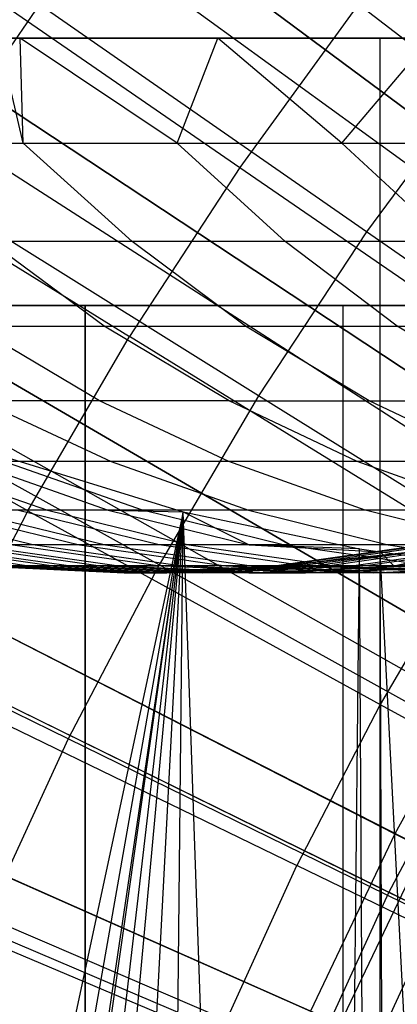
# Model space of a CAD drawing. Extents: x 0.1 to 12.1, y -6 to 6.
# Tile 109 of 256: x 4.741 to 4.883, y 0.539 to 0.907. Entities that reach past the tile are written whole.
import ezdxf

# ---------------------------------------------------------------- set-up
doc = ezdxf.new("R2010")
doc.units = 0
doc.header["$LTSCALE"] = 2.54
doc.layers.get('0').update_dxf_attribs({"linetype": 'CONTINUOUS'})

# ---------------------------------------------------------------- blocks, each defined once
blk = doc.blocks.new('DROPS_COLOR_B-11195_STL')
at = {"color": 0}
for p, q in [((4.99575, 0.77322, 13.37336), (4.74376, 0.95631, 13.27646)), ((4.99575, 0.77322, 13.37336), (4.74376, 0.95631, 13.27646)), ((4.71563, 0.86397, 2.1004), (4.76715, 0.93931, 2.1004)), ((4.71563, 0.86397, 2.1004), (4.76715, 0.93931, 2.1004)), ((5.01954, 0.75594, 2.00512), (4.76715, 0.93931, 2.1004)), ((5.01954, 0.75594, 2.00512), (4.76715, 0.93931, 2.1004)), ((4.69967, 0.93705, 13.60807), (4.82375, 0.85158, 13.66163)), ((4.69967, 0.93705, 13.60807), (4.82375, 0.85158, 13.66163)), ((4.87116, 0.82748, 13.59504), (4.7457, 0.91481, 13.54139)), ((4.87116, 0.82748, 13.59504), (4.7457, 0.91481, 13.54139)), ((4.8681, 0.91262, 13.66163), (4.82375, 0.85158, 13.66163)), ((4.8681, 0.91262, 13.66163), (4.82375, 0.85158, 13.66163)), ((4.8681, 0.91262, 13.66163), (4.98747, 0.82123, 13.71107)), ((4.8681, 0.91262, 13.66163), (4.98747, 0.82123, 13.71107)), ((4.87618, 0.89999, 62.82546), (4.45483, 0.89999, 62.72471)), ((4.87618, 0.89999, 62.82546), (4.45483, 0.89999, 62.72471)), ((4.66214, 0.9, 40.18675), (4.93307, 0.9, 40.09658)), ((4.93307, 0.9, 47.77252), (4.66214, 0.9, 47.68235)), ((4.66214, 0.9, 40.18675), (4.93307, 0.9, 40.09658)), ((4.93307, 0.9, 47.77252), (4.66214, 0.9, 47.68235)), ((4.74155, 0.89999, 54.61702), (4.73353, 0.89999, 54.59675)), ((4.74272, 0.86071, 54.51369), (4.73353, 0.89999, 54.59675)), ((4.74155, 0.89999, 54.61702), (4.73353, 0.89999, 54.59675)), ((4.74272, 0.86071, 54.51369), (4.73353, 0.89999, 54.59675)), ((4.81553, 0.89999, 54.79413), (4.74155, 0.89999, 54.61702)), ((4.80032, 0.86071, 54.65957), (4.74155, 0.89999, 54.61702)), ((4.81553, 0.89999, 54.79413), (4.74155, 0.89999, 54.61702)), ((4.80032, 0.86071, 54.65957), (4.74155, 0.89999, 54.61702)), ((4.74272, 0.86071, 54.51369), (4.74155, 0.89999, 54.61702)), ((4.74272, 0.86071, 54.51369), (4.74155, 0.89999, 54.61702)), ((4.80032, 0.86071, 54.65957), (4.81553, 0.89999, 54.79413)), ((4.80032, 0.86071, 54.65957), (4.81553, 0.89999, 54.79413)), ((4.89513, 0.89999, 54.96816), (4.81553, 0.89999, 54.79413)), ((4.86189, 0.86071, 54.80382), (4.81553, 0.89999, 54.79413)), ((4.89513, 0.89999, 54.96816), (4.81553, 0.89999, 54.79413)), ((4.86189, 0.86071, 54.80382), (4.81553, 0.89999, 54.79413)), ((4.86189, 0.86071, 54.80382), (4.89513, 0.89999, 54.96816)), ((4.86189, 0.86071, 54.80382), (4.89513, 0.89999, 54.96816)), ((4.87618, -0.90001, 62.82546), (4.87618, 0.89999, 62.82546)), ((5.3037, 0.89999, 62.89555), (4.87618, 0.89999, 62.82546)), ((4.87618, -0.90001, 62.82546), (4.87618, 0.89999, 62.82546)), ((5.3037, 0.89999, 62.89555), (4.87618, 0.89999, 62.82546)), ((4.9146, 0.88664, 13.59504), (4.87116, 0.82748, 13.59504)), ((4.9146, 0.88664, 13.59504), (4.87116, 0.82748, 13.59504)), ((4.95335, 0.7112, 13.37336), (4.69131, 0.8796, 13.27646)), ((4.95335, 0.7112, 13.37336), (4.69131, 0.8796, 13.27646)), ((4.65431, 0.86752, 13.60807), (4.78253, 0.78839, 13.66163)), ((4.65431, 0.86752, 13.60807), (4.78253, 0.78839, 13.66163)), ((4.97808, 0.6953, 2.00512), (4.71563, 0.86397, 2.1004)), ((4.97808, 0.6953, 2.00512), (4.71563, 0.86397, 2.1004)), ((4.68901, 0.86071, 54.36593), (4.74272, 0.86071, 54.51369)), ((4.68901, 0.86071, 54.36593), (4.74272, 0.86071, 54.51369)), ((4.78348, 0.82386, 54.49824), (4.74272, 0.86071, 54.51369)), ((4.74272, 0.86071, 54.51369), (4.80032, 0.86071, 54.65957)), ((4.78348, 0.82386, 54.49824), (4.74272, 0.86071, 54.51369)), ((4.74272, 0.86071, 54.51369), (4.80032, 0.86071, 54.65957)), ((4.84064, 0.82386, 54.643), (4.80032, 0.86071, 54.65957)), ((4.80032, 0.86071, 54.65957), (4.86189, 0.86071, 54.80382)), ((4.84064, 0.82386, 54.643), (4.80032, 0.86071, 54.65957)), ((4.80032, 0.86071, 54.65957), (4.86189, 0.86071, 54.80382)), ((4.90174, 0.82386, 54.78615), (4.86189, 0.86071, 54.80382)), ((4.86189, 0.86071, 54.80382), (4.92723, 0.86071, 54.94597)), ((4.90174, 0.82386, 54.78615), (4.86189, 0.86071, 54.80382)), ((4.86189, 0.86071, 54.80382), (4.92723, 0.86071, 54.94597)), ((4.82375, 0.85158, 13.66163), (4.78253, 0.78839, 13.66163)), ((4.82375, 0.85158, 13.66163), (4.78253, 0.78839, 13.66163)), ((4.82375, 0.85158, 13.66163), (4.94756, 0.7663, 13.71107)), ((4.82375, 0.85158, 13.66163), (4.94756, 0.7663, 13.71107)), ((4.83077, 0.76621, 13.59504), (4.70105, 0.84706, 13.54139)), ((4.83077, 0.76621, 13.59504), (4.70105, 0.84706, 13.54139)), ((4.87116, 0.82748, 13.59504), (4.83077, 0.76621, 13.59504)), ((4.87116, 0.82748, 13.59504), (4.83077, 0.76621, 13.59504)), ((4.99632, 0.74037, 13.64441), (4.87116, 0.82748, 13.59504)), ((4.99632, 0.74037, 13.64441), (4.87116, 0.82748, 13.59504)), ((4.78348, 0.82386, 54.49824), (4.73018, 0.82386, 54.3516)), ((4.77304, 0.79227, 54.33668), (4.73018, 0.82386, 54.3516)), ((4.78348, 0.82386, 54.49824), (4.73018, 0.82386, 54.3516)), ((4.77304, 0.79227, 54.33668), (4.73018, 0.82386, 54.3516)), ((4.84064, 0.82386, 54.643), (4.78348, 0.82386, 54.49824)), ((4.82592, 0.79227, 54.48214), (4.78348, 0.82386, 54.49824)), ((4.84064, 0.82386, 54.643), (4.78348, 0.82386, 54.49824)), ((4.82592, 0.79227, 54.48214), (4.78348, 0.82386, 54.49824)), ((4.90174, 0.82386, 54.78615), (4.84064, 0.82386, 54.643)), ((4.88262, 0.79227, 54.62575), (4.84064, 0.82386, 54.643)), ((4.90174, 0.82386, 54.78615), (4.84064, 0.82386, 54.643)), ((4.88262, 0.79227, 54.62575), (4.84064, 0.82386, 54.643)), ((4.7659, 0.8, 36.76651), (4.3499, 0.8, 36.63535)), ((4.3499, 0.8, 17.23842), (4.7659, 0.8, 17.10725)), ((4.7659, 0.8, 36.76651), (4.3499, 0.8, 36.63535)), ((4.3499, 0.8, 17.23842), (4.7659, 0.8, 17.10725)), ((4.91455, 0.64687, 13.37336), (4.64333, 0.80003, 13.27646)), ((4.91455, 0.64687, 13.37336), (4.64333, 0.80003, 13.27646)), ((4.74105, 0.8, 21.26484), (4.86242, 0.8, 21.06679)), ((4.86242, 0.8, 32.80698), (4.74105, 0.8, 32.60892)), ((4.86242, 0.8, 32.80698), (4.74105, 0.8, 32.60892)), ((4.74105, 0.8, 21.26484), (4.86242, 0.8, 21.06679)), ((5.19176, 0.8, 36.86092), (4.7659, 0.8, 36.76651)), ((4.7659, 0.8, 36.76651), (4.7659, 0, 36.76651)), ((4.7659, 0.8, 36.76651), (4.7659, 0, 36.76651)), ((4.7659, 0, 17.10725), (4.7659, 0.8, 17.10725)), ((4.7659, 0.8, 17.10725), (5.19176, 0.8, 17.01284)), ((4.7659, 0, 17.10725), (4.7659, 0.8, 17.10725)), ((5.19176, 0.8, 36.86092), (4.7659, 0.8, 36.76651)), ((4.7659, 0.8, 17.10725), (5.19176, 0.8, 17.01284)), ((4.86242, 0.8, 21.06679), (5.01327, 0.8, 20.89016)), ((5.01327, 0.8, 32.98361), (4.86242, 0.8, 32.80698)), ((4.86242, 0, 32.80698), (4.86242, 0.8, 32.80698)), ((5.01327, 0.8, 32.98361), (4.86242, 0.8, 32.80698)), ((4.86242, 0, 32.80698), (4.86242, 0.8, 32.80698)), ((4.86242, 0, 21.06679), (4.86242, 0.8, 21.06679)), ((4.86242, 0, 21.06679), (4.86242, 0.8, 21.06679)), ((4.86242, 0.8, 21.06679), (5.01327, 0.8, 20.89016)), ((4.74453, 0.72321, 13.66163), (4.6125, 0.79579, 13.60807)), ((4.74453, 0.72321, 13.66163), (4.6125, 0.79579, 13.60807)), ((4.72417, 0.79227, 54.18983), (4.77304, 0.79227, 54.33668)), ((4.7713, 0.76431, 54.17487), (4.72417, 0.79227, 54.18983)), ((4.72417, 0.79227, 54.18983), (4.77304, 0.79227, 54.33668)), ((4.7713, 0.76431, 54.17487), (4.72417, 0.79227, 54.18983)), ((4.81974, 0.76431, 54.32043), (4.77304, 0.79227, 54.33668)), ((4.77304, 0.79227, 54.33668), (4.82592, 0.79227, 54.48214)), ((4.81974, 0.76431, 54.32043), (4.77304, 0.79227, 54.33668)), ((4.77304, 0.79227, 54.33668), (4.82592, 0.79227, 54.48214)), ((4.87215, 0.76431, 54.46461), (4.82592, 0.79227, 54.48214)), ((4.82592, 0.79227, 54.48214), (4.88262, 0.79227, 54.62575)), ((4.87215, 0.76431, 54.46461), (4.82592, 0.79227, 54.48214)), ((4.82592, 0.79227, 54.48214), (4.88262, 0.79227, 54.62575)), ((4.88262, 0.79227, 54.62575), (4.94323, 0.79227, 54.76775)), ((4.92835, 0.76431, 54.60695), (4.88262, 0.79227, 54.62575)), ((4.92835, 0.76431, 54.60695), (4.88262, 0.79227, 54.62575)), ((4.88262, 0.79227, 54.62575), (4.94323, 0.79227, 54.76775)), ((4.74453, 0.72321, 13.66163), (4.78253, 0.78839, 13.66163)), ((4.74453, 0.72321, 13.66163), (4.78253, 0.78839, 13.66163)), ((4.91047, 0.70944, 13.71107), (4.78253, 0.78839, 13.66163)), ((4.91047, 0.70944, 13.71107), (4.78253, 0.78839, 13.66163)), ((4.94016, 0.63241, 2.00512), (4.6685, 0.78582, 2.1004)), ((4.94016, 0.63241, 2.00512), (4.6685, 0.78582, 2.1004)), ((4.79354, 0.70296, 13.59504), (4.65989, 0.77714, 13.54139)), ((4.79354, 0.70296, 13.59504), (4.65989, 0.77714, 13.54139)), ((4.83077, 0.76621, 13.59504), (4.79354, 0.70296, 13.59504)), ((4.83077, 0.76621, 13.59504), (4.79354, 0.70296, 13.59504)), ((4.96019, 0.68554, 13.64441), (4.83077, 0.76621, 13.59504)), ((4.96019, 0.68554, 13.64441), (4.83077, 0.76621, 13.59504)), ((4.72684, 0.76431, 54.02789), (4.77557, 0.74161, 54.01389)), ((4.7713, 0.76431, 54.17487), (4.72684, 0.76431, 54.02789)), ((4.7713, 0.76431, 54.17487), (4.72684, 0.76431, 54.02789)), ((4.72684, 0.76431, 54.02789), (4.77557, 0.74161, 54.01389)), ((4.81974, 0.76431, 54.32043), (4.7713, 0.76431, 54.17487)), ((4.81974, 0.76431, 54.32043), (4.7713, 0.76431, 54.17487)), ((4.81963, 0.74161, 54.15953), (4.7713, 0.76431, 54.17487)), ((4.81963, 0.74161, 54.15953), (4.7713, 0.76431, 54.17487)), ((4.81974, 0.76431, 54.32043), (4.87215, 0.76431, 54.46461)), ((4.86763, 0.74161, 54.30377), (4.81974, 0.76431, 54.32043)), ((4.81974, 0.76431, 54.32043), (4.87215, 0.76431, 54.46461)), ((4.86763, 0.74161, 54.30377), (4.81974, 0.76431, 54.32043)), ((4.87215, 0.76431, 54.46461), (4.92835, 0.76431, 54.60695)), ((4.91956, 0.74161, 54.44663), (4.87215, 0.76431, 54.46461)), ((4.91956, 0.74161, 54.44663), (4.87215, 0.76431, 54.46461)), ((4.87215, 0.76431, 54.46461), (4.92835, 0.76431, 54.60695)), ((4.69958, 0.74161, 53.71942), (4.75177, 0.72342, 53.70749)), ((4.69958, 0.74161, 53.71942), (4.75177, 0.72342, 53.70749)), ((4.72257, 0.74161, 51.16288), (4.77454, 0.72342, 51.17575)), ((4.72257, 0.74161, 51.16288), (4.77454, 0.72342, 51.17575)), ((4.77557, 0.74161, 54.01389), (4.73553, 0.74161, 53.8671)), ((4.77557, 0.74161, 54.01389), (4.73553, 0.74161, 53.8671)), ((4.78737, 0.72342, 53.85374), (4.73553, 0.74161, 53.8671)), ((4.78737, 0.72342, 53.85374), (4.73553, 0.74161, 53.8671)), ((4.73839, 0.74259, 51.09077), (4.80255, 0.72273, 51.07665)), ((4.73839, 0.74259, 51.09077), (4.80255, 0.72273, 51.07665)), ((4.77557, 0.74161, 54.01389), (4.82703, 0.72342, 53.9991)), ((4.81963, 0.74161, 54.15953), (4.77557, 0.74161, 54.01389)), ((4.81963, 0.74161, 54.15953), (4.77557, 0.74161, 54.01389)), ((4.77557, 0.74161, 54.01389), (4.82703, 0.72342, 53.9991)), ((4.86763, 0.74161, 54.30377), (4.81963, 0.74161, 54.15953)), ((4.86763, 0.74161, 54.30377), (4.81963, 0.74161, 54.15953)), ((4.87066, 0.72342, 54.14332), (4.81963, 0.74161, 54.15953)), ((4.87066, 0.72342, 54.14332), (4.81963, 0.74161, 54.15953)), ((4.91956, 0.74161, 54.44663), (4.86763, 0.74161, 54.30377)), ((4.91956, 0.74161, 54.44663), (4.86763, 0.74161, 54.30377)), ((4.91819, 0.72342, 54.28616), (4.86763, 0.74161, 54.30377)), ((4.91819, 0.72342, 54.28616), (4.86763, 0.74161, 54.30377)), ((4.80255, 0.72273, 51.07665), (4.45483, -0.90001, 51.1621)), ((4.80255, 0.72273, 51.07665), (4.45483, -0.90001, 51.1621)), ((4.80255, 0.72273, 51.07665), (4.52247, -0.87003, 51.14375)), ((4.80255, 0.72273, 51.07665), (4.52247, -0.87003, 51.14375)), ((4.80255, 0.72273, 51.07665), (4.57189, -0.83045, 51.13087)), ((4.80255, 0.72273, 51.07665), (4.57189, -0.83045, 51.13087)), ((4.58207, -0.82323, 51.12827), (4.80255, 0.72273, 51.07665)), ((4.58207, -0.82323, 51.12827), (4.80255, 0.72273, 51.07665)), ((4.6254, -0.79555, 51.11743), (4.80255, 0.72273, 51.07665)), ((4.6254, -0.79555, 51.11743), (4.80255, 0.72273, 51.07665)), ((4.66482, -0.77419, 51.10787), (4.80255, 0.72273, 51.07665)), ((4.66482, -0.77419, 51.10787), (4.80255, 0.72273, 51.07665)), ((4.74633, 0.71049, 53.40354), (4.69282, 0.72342, 53.41271)), ((4.74633, 0.71049, 53.40354), (4.69282, 0.72342, 53.41271)), ((4.74453, 0.72321, 13.66163), (4.70985, 0.6562, 13.66163)), ((4.74453, 0.72321, 13.66163), (4.70985, 0.6562, 13.66163)), ((4.71048, 0.72342, 51.46865), (4.76381, 0.71049, 51.4788)), ((4.71048, 0.72342, 51.46865), (4.76381, 0.71049, 51.4788)), ((4.72022, 0.72342, 53.56032), (4.77346, 0.71049, 53.54968)), ((4.75177, 0.72342, 53.70749), (4.72022, 0.72342, 53.56032)), ((4.75177, 0.72342, 53.70749), (4.72022, 0.72342, 53.56032)), ((4.72022, 0.72342, 53.56032), (4.77346, 0.71049, 53.54968)), ((4.72501, -0.74761, 51.0938), (4.80255, 0.72273, 51.07665)), ((4.72501, -0.74761, 51.0938), (4.80255, 0.72273, 51.07665)), ((4.79354, 0.71049, 51.33336), (4.7405, 0.72342, 51.32177)), ((4.77454, 0.72342, 51.17575), (4.7405, 0.72342, 51.32177)), ((4.79354, 0.71049, 51.33336), (4.7405, 0.72342, 51.32177)), ((4.77454, 0.72342, 51.17575), (4.7405, 0.72342, 51.32177)), ((4.74453, 0.72321, 13.66163), (4.87627, 0.65078, 13.71107)), ((4.74453, 0.72321, 13.66163), (4.87627, 0.65078, 13.71107)), ((4.75177, 0.72342, 53.70749), (4.8047, 0.71049, 53.69539)), ((4.78737, 0.72342, 53.85374), (4.75177, 0.72342, 53.70749)), ((4.78737, 0.72342, 53.85374), (4.75177, 0.72342, 53.70749)), ((4.75177, 0.72342, 53.70749), (4.8047, 0.71049, 53.69539)), ((4.77454, 0.72342, 51.17575), (4.82724, 0.71049, 51.1888)), ((4.77454, 0.72342, 51.17575), (4.80255, 0.72273, 51.07665)), ((4.77454, 0.72342, 51.17575), (4.80255, 0.72273, 51.07665)), ((4.77454, 0.72342, 51.17575), (4.82724, 0.71049, 51.1888)), ((4.82703, 0.72342, 53.9991), (4.78737, 0.72342, 53.85374)), ((4.82703, 0.72342, 53.9991), (4.78737, 0.72342, 53.85374)), ((4.83994, 0.71049, 53.84019), (4.78737, 0.72342, 53.85374)), ((4.83994, 0.71049, 53.84019), (4.78737, 0.72342, 53.85374)), ((4.78782, -0.72672, 51.07982), (4.80255, 0.72273, 51.07665)), ((4.78782, -0.72672, 51.07982), (4.80255, 0.72273, 51.07665)), ((4.85311, -0.71164, 51.06604), (4.80255, 0.72273, 51.07665)), ((4.80255, 0.72273, 51.07665), (4.86854, 0.70899, 51.06289)), ((4.85311, -0.71164, 51.06604), (4.80255, 0.72273, 51.07665)), ((4.80255, 0.72273, 51.07665), (4.86854, 0.70899, 51.06289)), ((4.80255, 0.72273, 51.07665), (4.82724, 0.71049, 51.1888)), ((4.80255, 0.72273, 51.07665), (4.82724, 0.71049, 51.1888)), ((4.82703, 0.72342, 53.9991), (4.8792, 0.71049, 53.98411)), ((4.87066, 0.72342, 54.14332), (4.82703, 0.72342, 53.9991)), ((4.87066, 0.72342, 54.14332), (4.82703, 0.72342, 53.9991)), ((4.82703, 0.72342, 53.9991), (4.8792, 0.71049, 53.98411)), ((4.91819, 0.72342, 54.28616), (4.87066, 0.72342, 54.14332)), ((4.91819, 0.72342, 54.28616), (4.87066, 0.72342, 54.14332)), ((4.9224, 0.71049, 54.1269), (4.87066, 0.72342, 54.14332)), ((4.9224, 0.71049, 54.1269), (4.87066, 0.72342, 54.14332)), ((4.87949, 0.58042, 13.37336), (4.59996, 0.71785, 13.27646)), ((4.87949, 0.58042, 13.37336), (4.59996, 0.71785, 13.27646)), ((4.6893, 0.71049, 52.96143), (4.74483, 0.70261, 52.95657)), ((4.6893, 0.71049, 52.96143), (4.74483, 0.70261, 52.95657)), ((4.69866, 0.71049, 51.92026), (4.7541, 0.70261, 51.92613)), ((4.69866, 0.71049, 51.92026), (4.7541, 0.70261, 51.92613)), ((4.75962, 0.70261, 53.10291), (4.70424, 0.71049, 53.1093)), ((4.75962, 0.70261, 53.10291), (4.70424, 0.71049, 53.1093)), ((4.71634, 0.71049, 51.77228), (4.77159, 0.70261, 51.77967)), ((4.71634, 0.71049, 51.77228), (4.77159, 0.70261, 51.77967)), ((4.72326, 0.71049, 53.2567), (4.77844, 0.70261, 53.2488)), ((4.74633, 0.71049, 53.40354), (4.72326, 0.71049, 53.2567)), ((4.74633, 0.71049, 53.40354), (4.72326, 0.71049, 53.2567)), ((4.72326, 0.71049, 53.2567), (4.77844, 0.70261, 53.2488)), ((4.79308, 0.70261, 51.63411), (4.73805, 0.71049, 51.62521)), ((4.76381, 0.71049, 51.4788), (4.73805, 0.71049, 51.62521)), ((4.79308, 0.70261, 51.63411), (4.73805, 0.71049, 51.62521)), ((4.76381, 0.71049, 51.4788), (4.73805, 0.71049, 51.62521)), ((4.77346, 0.71049, 53.54968), (4.74633, 0.71049, 53.40354)), ((4.77346, 0.71049, 53.54968), (4.74633, 0.71049, 53.40354)), ((4.80127, 0.70261, 53.39413), (4.74633, 0.71049, 53.40354)), ((4.80127, 0.70261, 53.39413), (4.74633, 0.71049, 53.40354)), ((4.79354, 0.71049, 51.33336), (4.76381, 0.71049, 51.4788)), ((4.76381, 0.71049, 51.4788), (4.81857, 0.70261, 51.4892)), ((4.79354, 0.71049, 51.33336), (4.76381, 0.71049, 51.4788)), ((4.76381, 0.71049, 51.4788), (4.81857, 0.70261, 51.4892)), ((4.77346, 0.71049, 53.54968), (4.82812, 0.70261, 53.53876)), ((4.8047, 0.71049, 53.69539), (4.77346, 0.71049, 53.54968)), ((4.8047, 0.71049, 53.69539), (4.77346, 0.71049, 53.54968)), ((4.77346, 0.71049, 53.54968), (4.82812, 0.70261, 53.53876)), ((4.84799, 0.70261, 51.34527), (4.79354, 0.71049, 51.33336)), ((4.82724, 0.71049, 51.1888), (4.79354, 0.71049, 51.33336)), ((4.84799, 0.70261, 51.34527), (4.79354, 0.71049, 51.33336)), ((4.82724, 0.71049, 51.1888), (4.79354, 0.71049, 51.33336)), ((4.8047, 0.71049, 53.69539), (4.85904, 0.70261, 53.68297)), ((4.83994, 0.71049, 53.84019), (4.8047, 0.71049, 53.69539)), ((4.83994, 0.71049, 53.84019), (4.8047, 0.71049, 53.69539)), ((4.8047, 0.71049, 53.69539), (4.85904, 0.70261, 53.68297)), ((4.86854, 0.70899, 51.06289), (4.82724, 0.71049, 51.1888)), ((4.82724, 0.71049, 51.1888), (4.87617, 0.70781, 51.06135)), ((4.82724, 0.71049, 51.1888), (4.87617, 0.70781, 51.06135)), ((4.86854, 0.70899, 51.06289), (4.82724, 0.71049, 51.1888)), ((4.83654, 0.70261, 52.51486), (4.89228, 0.71049, 52.51459)), ((4.83654, 0.70261, 52.51486), (4.89228, 0.71049, 52.51459)), ((4.83782, 0.70261, 52.37045), (4.89354, 0.71049, 52.37172)), ((4.83782, 0.70261, 52.37045), (4.89354, 0.71049, 52.37172)), ((4.89492, 0.71049, 52.65744), (4.83921, 0.70261, 52.65925)), ((4.83921, 0.70261, 52.65925), (4.91191, 0.71049, 52.94194)), ((4.83921, 0.70261, 52.65925), (4.91191, 0.71049, 52.94194)), ((4.89492, 0.71049, 52.65744), (4.83921, 0.70261, 52.65925)), ((4.8792, 0.71049, 53.98411), (4.83994, 0.71049, 53.84019)), ((4.8792, 0.71049, 53.98411), (4.83994, 0.71049, 53.84019)), ((4.89392, 0.70261, 53.82628), (4.83994, 0.71049, 53.84019)), ((4.89392, 0.70261, 53.82628), (4.83994, 0.71049, 53.84019)), ((4.89874, 0.71049, 52.22879), (4.84307, 0.70261, 52.22599)), ((4.89874, 0.71049, 52.22879), (4.84307, 0.70261, 52.22599)), ((4.91191, 0.71049, 52.94194), (4.84582, 0.70261, 52.80314)), ((4.91191, 0.71049, 52.94194), (4.84582, 0.70261, 52.80314)), ((4.90786, 0.71049, 52.08605), (4.85228, 0.70261, 52.08172)), ((4.90786, 0.71049, 52.08605), (4.85228, 0.70261, 52.08172)), ((4.85311, -0.71164, 51.06604), (4.86854, 0.70899, 51.06289)), ((4.85311, -0.71164, 51.06604), (4.86854, 0.70899, 51.06289)), ((4.85638, 0.70261, 52.9468), (4.91191, 0.71049, 52.94194)), ((4.85638, 0.70261, 52.9468), (4.91191, 0.71049, 52.94194)), ((4.86545, 0.70261, 51.93791), (4.92089, 0.71049, 51.94377)), ((4.86545, 0.70261, 51.93791), (4.92089, 0.71049, 51.94377)), ((4.87617, -0.70783, 51.06135), (4.86854, 0.70899, 51.06289)), ((4.86854, 0.70899, 51.06289), (4.87617, 0.70781, 51.06135)), ((4.87617, -0.70783, 51.06135), (4.86854, 0.70899, 51.06289)), ((4.86854, 0.70899, 51.06289), (4.87617, 0.70781, 51.06135)), ((4.92624, 0.71049, 53.0837), (4.87086, 0.70261, 53.09009)), ((4.92624, 0.71049, 53.0837), (4.87086, 0.70261, 53.09009)), ((4.87617, 0.70781, 51.06135), (4.89399, 0.70539, 51.05779)), ((4.94914, -0.70076, 51.04713), (4.87617, 0.70781, 51.06135)), ((4.88184, -0.70701, 51.06021), (4.87617, 0.70781, 51.06135)), ((4.94914, -0.70076, 51.04713), (4.87617, 0.70781, 51.06135)), ((4.88184, -0.70701, 51.06021), (4.87617, 0.70781, 51.06135)), ((4.87617, -0.70783, 51.06135), (4.87617, 0.70781, 51.06135)), ((4.87617, -0.70783, 51.06135), (4.87617, 0.70781, 51.06135)), ((4.88134, 0.70261, 51.2022), (4.87617, 0.70781, 51.06135)), ((4.87617, 0.70781, 51.06135), (4.89399, 0.70539, 51.05779)), ((4.88134, 0.70261, 51.2022), (4.87617, 0.70781, 51.06135)), ((4.91047, 0.70944, 13.71107), (4.87627, 0.65078, 13.71107)), ((4.91047, 0.70944, 13.71107), (4.87627, 0.65078, 13.71107)), ((4.8792, 0.71049, 53.98411), (4.93277, 0.70261, 53.96871)), ((4.9224, 0.71049, 54.1269), (4.8792, 0.71049, 53.98411)), ((4.9224, 0.71049, 54.1269), (4.8792, 0.71049, 53.98411)), ((4.8792, 0.71049, 53.98411), (4.93277, 0.70261, 53.96871)), ((4.88258, 0.70261, 51.79451), (4.93784, 0.71049, 51.8019)), ((4.88258, 0.70261, 51.79451), (4.93784, 0.71049, 51.8019)), ((4.75957, 0.63791, 13.59504), (4.62233, 0.70523, 13.54139)), ((4.75957, 0.63791, 13.59504), (4.62233, 0.70523, 13.54139)), ((4.90588, 0.56744, 2.00512), (4.62591, 0.7051, 2.1004)), ((4.90588, 0.56744, 2.00512), (4.62591, 0.7051, 2.1004)), ((4.88134, 0.70261, 51.2022), (4.89399, 0.70539, 51.05779)), ((4.88134, 0.70261, 51.2022), (4.89399, 0.70539, 51.05779)), ((4.72456, 0.70261, 52.5154), (4.78055, 0.69999, 52.51513)), ((4.72456, 0.70261, 52.5154), (4.78055, 0.69999, 52.51513)), ((4.72587, 0.70261, 52.36791), (4.78184, 0.69999, 52.36918)), ((4.72587, 0.70261, 52.36791), (4.78184, 0.69999, 52.36918)), ((4.78325, 0.69999, 52.66106), (4.72729, 0.70261, 52.66287)), ((4.78325, 0.69999, 52.66106), (4.72729, 0.70261, 52.66287)), ((4.78715, 0.69999, 52.22318), (4.73123, 0.70261, 52.22036)), ((4.78715, 0.69999, 52.22318), (4.73123, 0.70261, 52.22036)), ((4.74483, 0.70261, 52.95657), (4.73405, 0.70261, 52.80984)), ((4.74483, 0.70261, 52.95657), (4.73405, 0.70261, 52.80984)), ((4.78994, 0.69999, 52.80649), (4.73405, 0.70261, 52.80984)), ((4.78994, 0.69999, 52.80649), (4.73405, 0.70261, 52.80984)), ((4.79646, 0.69999, 52.07737), (4.74064, 0.70261, 52.07301)), ((4.7541, 0.70261, 51.92613), (4.74064, 0.70261, 52.07301)), ((4.79646, 0.69999, 52.07737), (4.74064, 0.70261, 52.07301)), ((4.7541, 0.70261, 51.92613), (4.74064, 0.70261, 52.07301)), ((4.74483, 0.70261, 52.95657), (4.8006, 0.69999, 52.95168)), ((4.75962, 0.70261, 53.10291), (4.74483, 0.70261, 52.95657)), ((4.75962, 0.70261, 53.10291), (4.74483, 0.70261, 52.95657)), ((4.74483, 0.70261, 52.95657), (4.8006, 0.69999, 52.95168)), ((4.77159, 0.70261, 51.77967), (4.7541, 0.70261, 51.92613)), ((4.7541, 0.70261, 51.92613), (4.80977, 0.69999, 51.93202)), ((4.77159, 0.70261, 51.77967), (4.7541, 0.70261, 51.92613)), ((4.7541, 0.70261, 51.92613), (4.80977, 0.69999, 51.93202)), ((4.79354, 0.70296, 13.59504), (4.75957, 0.63791, 13.59504)), ((4.79354, 0.70296, 13.59504), (4.75957, 0.63791, 13.59504)), ((4.77844, 0.70261, 53.2488), (4.75962, 0.70261, 53.10291)), ((4.77844, 0.70261, 53.2488), (4.75962, 0.70261, 53.10291)), ((4.81524, 0.69999, 53.0965), (4.75962, 0.70261, 53.10291)), ((4.81524, 0.69999, 53.0965), (4.75962, 0.70261, 53.10291)), ((4.77159, 0.70261, 51.77967), (4.79308, 0.70261, 51.63411)), ((4.77159, 0.70261, 51.77967), (4.79308, 0.70261, 51.63411)), ((4.77159, 0.70261, 51.77967), (4.82709, 0.69999, 51.78709)), ((4.77159, 0.70261, 51.77967), (4.82709, 0.69999, 51.78709)), ((4.77844, 0.70261, 53.2488), (4.83386, 0.69999, 53.24086)), ((4.80127, 0.70261, 53.39413), (4.77844, 0.70261, 53.2488)), ((4.80127, 0.70261, 53.39413), (4.77844, 0.70261, 53.2488)), ((4.77844, 0.70261, 53.2488), (4.83386, 0.69999, 53.24086)), ((4.78055, 0.69999, 52.51513), (4.83654, 0.70261, 52.51486)), ((4.78055, 0.69999, 52.51513), (4.83654, 0.70261, 52.51486)), ((4.78055, 0.69999, 52.51513), (4.78184, 0.69999, 52.36918)), ((4.78055, 0.69999, 52.51513), (4.78184, 0.69999, 52.36918)), ((4.78325, 0.69999, 52.66106), (4.78055, 0.69999, 52.51513)), ((4.78325, 0.69999, 52.66106), (4.78055, 0.69999, 52.51513)), ((4.78184, 0.69999, 52.36918), (4.83782, 0.70261, 52.37045)), ((4.78184, 0.69999, 52.36918), (4.83782, 0.70261, 52.37045)), ((4.78184, 0.69999, 52.36918), (4.78715, 0.69999, 52.22318)), ((4.78184, 0.69999, 52.36918), (4.78715, 0.69999, 52.22318)), ((4.83921, 0.70261, 52.65925), (4.78325, 0.69999, 52.66106)), ((4.83921, 0.70261, 52.65925), (4.78325, 0.69999, 52.66106)), ((4.78325, 0.69999, 52.66106), (4.78994, 0.69999, 52.80649)), ((4.78325, 0.69999, 52.66106), (4.78994, 0.69999, 52.80649)), ((4.84307, 0.70261, 52.22599), (4.78715, 0.69999, 52.22318)), ((4.84307, 0.70261, 52.22599), (4.78715, 0.69999, 52.22318)), ((4.78715, 0.69999, 52.22318), (4.79646, 0.69999, 52.07737)), ((4.78715, 0.69999, 52.22318), (4.79646, 0.69999, 52.07737)), ((4.84582, 0.70261, 52.80314), (4.78994, 0.69999, 52.80649)), ((4.84582, 0.70261, 52.80314), (4.78994, 0.69999, 52.80649)), ((4.8006, 0.69999, 52.95168), (4.78994, 0.69999, 52.80649)), ((4.8006, 0.69999, 52.95168), (4.78994, 0.69999, 52.80649)), ((4.84835, 0.69999, 51.64305), (4.79308, 0.70261, 51.63411)), ((4.81857, 0.70261, 51.4892), (4.79308, 0.70261, 51.63411)), ((4.84835, 0.69999, 51.64305), (4.79308, 0.70261, 51.63411)), ((4.81857, 0.70261, 51.4892), (4.79308, 0.70261, 51.63411)), ((4.92688, 0.62895, 13.64441), (4.79354, 0.70296, 13.59504)), ((4.92688, 0.62895, 13.64441), (4.79354, 0.70296, 13.59504)), ((4.85228, 0.70261, 52.08172), (4.79646, 0.69999, 52.07737)), ((4.85228, 0.70261, 52.08172), (4.79646, 0.69999, 52.07737)), ((4.80977, 0.69999, 51.93202), (4.79646, 0.69999, 52.07737)), ((4.80977, 0.69999, 51.93202), (4.79646, 0.69999, 52.07737)), ((4.8006, 0.69999, 52.95168), (4.85638, 0.70261, 52.9468)), ((4.8006, 0.69999, 52.95168), (4.85638, 0.70261, 52.9468)), ((4.81524, 0.69999, 53.0965), (4.8006, 0.69999, 52.95168)), ((4.81524, 0.69999, 53.0965), (4.8006, 0.69999, 52.95168)), ((4.82812, 0.70261, 53.53876), (4.80127, 0.70261, 53.39413)), ((4.82812, 0.70261, 53.53876), (4.80127, 0.70261, 53.39413)), ((4.85646, 0.69999, 53.38467), (4.80127, 0.70261, 53.39413)), ((4.85646, 0.69999, 53.38467), (4.80127, 0.70261, 53.39413)), ((4.80977, 0.69999, 51.93202), (4.86545, 0.70261, 51.93791)), ((4.80977, 0.69999, 51.93202), (4.86545, 0.70261, 51.93791)), ((4.82709, 0.69999, 51.78709), (4.80977, 0.69999, 51.93202)), ((4.82709, 0.69999, 51.78709), (4.80977, 0.69999, 51.93202)), ((4.87086, 0.70261, 53.09009), (4.81524, 0.69999, 53.0965)), ((4.87086, 0.70261, 53.09009), (4.81524, 0.69999, 53.0965)), ((4.83386, 0.69999, 53.24086), (4.81524, 0.69999, 53.0965)), ((4.83386, 0.69999, 53.24086), (4.81524, 0.69999, 53.0965)), ((4.84799, 0.70261, 51.34527), (4.81857, 0.70261, 51.4892)), ((4.81857, 0.70261, 51.4892), (4.87358, 0.69999, 51.49966)), ((4.84799, 0.70261, 51.34527), (4.81857, 0.70261, 51.4892)), ((4.81857, 0.70261, 51.4892), (4.87358, 0.69999, 51.49966)), ((4.82709, 0.69999, 51.78709), (4.88258, 0.70261, 51.79451)), ((4.82709, 0.69999, 51.78709), (4.88258, 0.70261, 51.79451)), ((4.82709, 0.69999, 51.78709), (4.84835, 0.69999, 51.64305)), ((4.82709, 0.69999, 51.78709), (4.84835, 0.69999, 51.64305)), ((4.82812, 0.70261, 53.53876), (4.88303, 0.69999, 53.5278)), ((4.85904, 0.70261, 53.68297), (4.82812, 0.70261, 53.53876)), ((4.85904, 0.70261, 53.68297), (4.82812, 0.70261, 53.53876)), ((4.82812, 0.70261, 53.53876), (4.88303, 0.69999, 53.5278)), ((4.83386, 0.69999, 53.24086), (4.88928, 0.70261, 53.23293)), ((4.83386, 0.69999, 53.24086), (4.88928, 0.70261, 53.23293)), ((4.85646, 0.69999, 53.38467), (4.83386, 0.69999, 53.24086)), ((4.85646, 0.69999, 53.38467), (4.83386, 0.69999, 53.24086)), ((4.83654, 0.70261, 52.51486), (4.83782, 0.70261, 52.37045)), ((4.83654, 0.70261, 52.51486), (4.83782, 0.70261, 52.37045)), ((4.83921, 0.70261, 52.65925), (4.83654, 0.70261, 52.51486)), ((4.83921, 0.70261, 52.65925), (4.83654, 0.70261, 52.51486)), ((4.83782, 0.70261, 52.37045), (4.84307, 0.70261, 52.22599)), ((4.83782, 0.70261, 52.37045), (4.84307, 0.70261, 52.22599)), ((4.83921, 0.70261, 52.65925), (4.84582, 0.70261, 52.80314)), ((4.83921, 0.70261, 52.65925), (4.84582, 0.70261, 52.80314)), ((4.84307, 0.70261, 52.22599), (4.85228, 0.70261, 52.08172)), ((4.84307, 0.70261, 52.22599), (4.85228, 0.70261, 52.08172)), ((4.85638, 0.70261, 52.9468), (4.84582, 0.70261, 52.80314)), ((4.85638, 0.70261, 52.9468), (4.84582, 0.70261, 52.80314)), ((4.90269, 0.69999, 51.35723), (4.84799, 0.70261, 51.34527)), ((4.88134, 0.70261, 51.2022), (4.84799, 0.70261, 51.34527)), ((4.90269, 0.69999, 51.35723), (4.84799, 0.70261, 51.34527)), ((4.88134, 0.70261, 51.2022), (4.84799, 0.70261, 51.34527)), ((4.90362, 0.70261, 51.652), (4.84835, 0.69999, 51.64305)), ((4.90362, 0.70261, 51.652), (4.84835, 0.69999, 51.64305)), ((4.87358, 0.69999, 51.49966), (4.84835, 0.69999, 51.64305)), ((4.87358, 0.69999, 51.49966), (4.84835, 0.69999, 51.64305)), ((4.86545, 0.70261, 51.93791), (4.85228, 0.70261, 52.08172)), ((4.86545, 0.70261, 51.93791), (4.85228, 0.70261, 52.08172)), ((4.87086, 0.70261, 53.09009), (4.85638, 0.70261, 52.9468)), ((4.87086, 0.70261, 53.09009), (4.85638, 0.70261, 52.9468)), ((4.91164, 0.70261, 53.37521), (4.85646, 0.69999, 53.38467)), ((4.91164, 0.70261, 53.37521), (4.85646, 0.69999, 53.38467)), ((4.88303, 0.69999, 53.5278), (4.85646, 0.69999, 53.38467)), ((4.88303, 0.69999, 53.5278), (4.85646, 0.69999, 53.38467)), ((4.85904, 0.70261, 53.68297), (4.91362, 0.69999, 53.6705)), ((4.89392, 0.70261, 53.82628), (4.85904, 0.70261, 53.68297)), ((4.89392, 0.70261, 53.82628), (4.85904, 0.70261, 53.68297)), ((4.85904, 0.70261, 53.68297), (4.91362, 0.69999, 53.6705)), ((4.88258, 0.70261, 51.79451), (4.86545, 0.70261, 51.93791)), ((4.88258, 0.70261, 51.79451), (4.86545, 0.70261, 51.93791)), ((4.88928, 0.70261, 53.23293), (4.87086, 0.70261, 53.09009)), ((4.88928, 0.70261, 53.23293), (4.87086, 0.70261, 53.09009)), ((4.87358, 0.69999, 51.49966), (4.92858, 0.70261, 51.51012)), ((4.87358, 0.69999, 51.49966), (4.92858, 0.70261, 51.51012)), ((4.90269, 0.69999, 51.35723), (4.87358, 0.69999, 51.49966)), ((4.90269, 0.69999, 51.35723), (4.87358, 0.69999, 51.49966)), ((4.93569, 0.69999, 51.21566), (4.88134, 0.70261, 51.2022)), ((4.88134, 0.70261, 51.2022), (4.91872, 0.70261, 51.05968)), ((4.88134, 0.70261, 51.2022), (4.91872, 0.70261, 51.05968)), ((4.93569, 0.69999, 51.21566), (4.88134, 0.70261, 51.2022)), ((4.88258, 0.70261, 51.79451), (4.90362, 0.70261, 51.652)), ((4.88258, 0.70261, 51.79451), (4.90362, 0.70261, 51.652)), ((4.70985, 0.6562, 13.66163), (4.84507, 0.59048, 13.71107)), ((4.70985, 0.6562, 13.66163), (4.84507, 0.59048, 13.71107)), ((4.87627, 0.65078, 13.71107), (4.84507, 0.59048, 13.71107)), ((4.87627, 0.65078, 13.71107), (4.84507, 0.59048, 13.71107)), ((4.87627, 0.65078, 13.71107), (5.00772, 0.57851, 13.75643)), ((4.87627, 0.65078, 13.71107), (5.00772, 0.57851, 13.75643)), ((4.87949, 0.58042, 13.37336), (4.91455, 0.64687, 13.37336)), ((4.87949, 0.58042, 13.37336), (4.91455, 0.64687, 13.37336)), ((4.75957, 0.63791, 13.59504), (4.72892, 0.57123, 13.59504)), ((4.75957, 0.63791, 13.59504), (4.72892, 0.57123, 13.59504)), ((4.89648, 0.57075, 13.64441), (4.75957, 0.63791, 13.59504)), ((4.89648, 0.57075, 13.64441), (4.75957, 0.63791, 13.59504)), ((4.84828, 0.51208, 13.37336), (4.56136, 0.63333, 13.27646)), ((4.84828, 0.51208, 13.37336), (4.56136, 0.63333, 13.27646)), ((4.87537, 0.50063, 2.00512), (4.58799, 0.62208, 2.1004)), ((4.87537, 0.50063, 2.00512), (4.58799, 0.62208, 2.1004)), ((4.81694, 0.52869, 13.71107), (4.84507, 0.59048, 13.71107)), ((4.81694, 0.52869, 13.71107), (4.84507, 0.59048, 13.71107)), ((4.97999, 0.52491, 13.75643), (4.84507, 0.59048, 13.71107)), ((4.97999, 0.52491, 13.75643), (4.84507, 0.59048, 13.71107)), ((4.81694, 0.52869, 13.71107), (4.67859, 0.58753, 13.66163)), ((4.81694, 0.52869, 13.71107), (4.67859, 0.58753, 13.66163)), ((4.84828, 0.51208, 13.37336), (4.87949, 0.58042, 13.37336)), ((4.84828, 0.51208, 13.37336), (4.87949, 0.58042, 13.37336)), ((5.16339, 0.44083, 13.45288), (4.87949, 0.58042, 13.37336)), ((5.16339, 0.44083, 13.45288), (4.87949, 0.58042, 13.37336)), ((4.86906, 0.51109, 13.64441), (4.72892, 0.57123, 13.59504)), ((4.86906, 0.51109, 13.64441), (4.72892, 0.57123, 13.59504)), ((4.89648, 0.57075, 13.64441), (4.86906, 0.51109, 13.64441)), ((4.89648, 0.57075, 13.64441), (4.86906, 0.51109, 13.64441))]:
    blk.add_line(p, q, dxfattribs=at)
blk = doc.blocks.new('GROUP_1')
at = {"color": 0}
for p, q in [((4.68123, 6.97805, 11.77053), (4.93814, 6.78699, 11.85225)), ((4.68123, 6.97805, 11.77053), (4.93814, 6.78699, 11.85225)), ((4.94782, 6.77979, 0.14503), (4.69077, 6.97095, 0.2261)), ((4.94782, 6.77979, 0.14503), (4.69077, 6.97095, 0.2261)), ((4.62876, 6.90324, 11.77053), (4.8959, 6.72675, 11.85225)), ((4.62876, 6.90324, 11.77053), (4.8959, 6.72675, 11.85225)), ((4.90596, 6.72011, 0.14503), (4.63869, 6.89668, 0.2261)), ((4.90596, 6.72011, 0.14503), (4.63869, 6.89668, 0.2261)), ((4.58054, 6.82563, 11.77053), (4.85707, 6.66427, 11.85225)), ((4.58054, 6.82563, 11.77053), (4.85707, 6.66427, 11.85225)), ((4.86748, 6.65819, 0.14503), (4.59081, 6.81964, 0.2261)), ((4.86748, 6.65819, 0.14503), (4.59081, 6.81964, 0.2261)), ((4.5367, 6.74547, 11.77053), (4.82177, 6.59972, 11.85225)), ((4.5367, 6.74547, 11.77053), (4.82177, 6.59972, 11.85225)), ((4.8325, 6.59423, 0.14503), (4.54729, 6.74005, 0.2261)), ((4.8325, 6.59423, 0.14503), (4.54729, 6.74005, 0.2261)), ((4.49738, 6.66299, 11.77053), (4.79011, 6.53331, 11.85225)), ((4.49738, 6.66299, 11.77053), (4.79011, 6.53331, 11.85225)), ((4.85707, 6.66427, 11.85225), (4.82177, 6.59972, 11.85225)), ((4.85707, 6.66427, 11.85225), (4.82177, 6.59972, 11.85225)), ((4.80114, 6.52842, 0.14503), (4.50825, 6.65817, 0.2261)), ((4.80114, 6.52842, 0.14503), (4.50825, 6.65817, 0.2261)), ((4.82177, 6.59972, 11.85225), (4.79011, 6.53331, 11.85225)), ((4.82177, 6.59972, 11.85225), (4.79011, 6.53331, 11.85225)), ((4.82177, 6.59972, 11.85225), (5.11041, 6.45214, 11.91623)), ((4.82177, 6.59972, 11.85225), (5.11041, 6.45214, 11.91623)), ((4.8325, 6.59423, 0.14503), (4.80114, 6.52842, 0.14503)), ((4.8325, 6.59423, 0.14503), (4.80114, 6.52842, 0.14503))]:
    blk.add_line(p, q, dxfattribs=at)
blk.add_blockref('DROPS_COLOR_B-11195_STL', (-0.06, 5.99731, -1.7), dxfattribs=at)

msp = doc.modelspace()

# ---------------------------------------------------------------- block references
at = {"color": 0}
msp.add_blockref('GROUP_1', (0.06, -5.99731, 1.7), dxfattribs=at)

doc.saveas('drawing.dxf')
